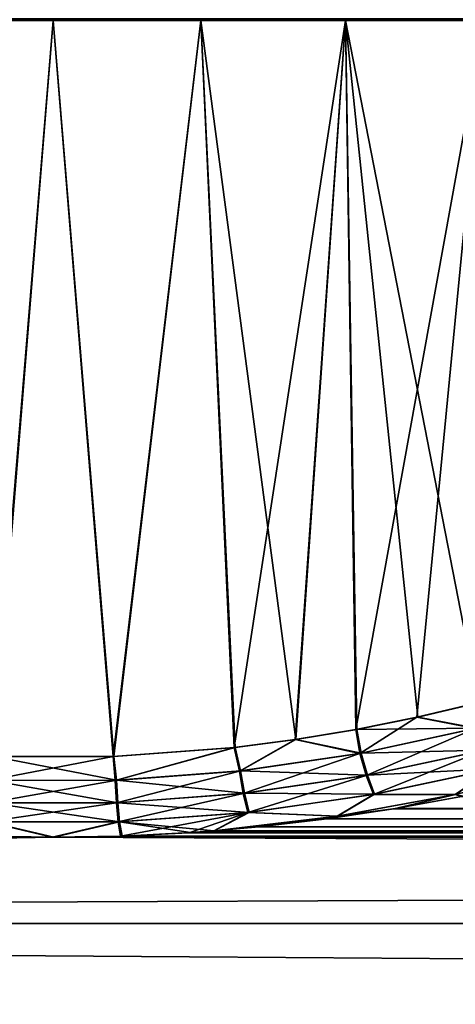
# Model space of a CAD drawing. Header units: metres. Extents: x -128 to 173, y -23 to 79.
# Tile 12 of 129: x -76.85 to -72.24, y 18.07 to 28.51. Entities that reach past the tile are written whole.
import ezdxf

# ---------------------------------------------------------------- set-up
doc = ezdxf.new("R2010")
doc.units = ezdxf.units.M
doc.layers.add('solid_ORA_153_SW0001', color=7, linetype='CONTINUOUS')

msp = doc.modelspace()

# ---------------------------------------------------------------- linework, layer by layer
at = {"layer": 'solid_ORA_153_SW0001'}
for points in [[(-78.065407, 28.5, 10.888044), (-76.5, 28.5, 11), (-74.934593, 28.5, 10.888044)], [(-76.5, 28.5, 10.799999), (-78.065407, 28.5, 10.888044), (-74.934593, 28.5, 10.888044)], [(-77.136307, 20.699682, 11.117961), (-76.5, 28.5, 11), (-78.065407, 28.5, 10.888044)], [(-76.5, 28.5, 10.799999), (-78.037003, 28.5, 10.69007), (-78.065407, 28.5, 10.888044)], [(-74.934593, 28.5, -10.888044), (-76.5, 28.5, -11), (-78.065407, 28.5, -10.888044)], [(-77.145241, 20.700182, -11.117437), (-78.065407, 28.5, -10.888044), (-76.5, 28.5, -11)], [(-76.5, 28.5, -10.799999), (-74.934593, 28.5, -10.888044), (-78.065407, 28.5, -10.888044)], [(-78.037003, 28.5, -10.69007), (-76.5, 28.5, -10.799999), (-78.065407, 28.5, -10.888044)], [(-77.242233, 28.515163, -10.851036), (-76.5, 28.5, -10.799999), (-78.037003, 28.5, -10.69007)], [(-77.242233, 28.515163, 10.851036), (-78.037003, 28.5, 10.69007), (-76.5, 28.5, 10.799999)], [(-77.242233, 28.515163, -10.851036), (-75.757767, 28.515163, -10.851036), (-76.5, 28.5, -10.799999)], [(-75.757767, 28.515163, 10.851036), (-77.242233, 28.515163, 10.851036), (-76.5, 28.5, 10.799999)], [(-75.863899, 20.699684, -11.117973), (-77.145241, 20.700182, -11.117437), (-76.5, 28.5, -11)], [(-77.136307, 20.699682, 11.117961), (-75.855042, 20.700186, 11.117454), (-76.5, 28.5, 11)], [(-75.757767, 28.515163, -10.851036), (-74.962997, 28.5, -10.69007), (-76.5, 28.5, -10.799999)], [(-75.757767, 28.515163, 10.851036), (-76.5, 28.5, 10.799999), (-74.962997, 28.5, 10.69007)], [(-75.855042, 20.700186, 11.117454), (-74.934593, 28.5, 10.888044), (-76.5, 28.5, 11)], [(-74.962997, 28.5, 10.69007), (-76.5, 28.5, 10.799999), (-74.934593, 28.5, 10.888044)], [(-75.863899, 20.699684, -11.117973), (-76.5, 28.5, -11), (-74.934593, 28.5, -10.888044)], [(-76.5, 28.5, -10.799999), (-74.962997, 28.5, -10.69007), (-74.934593, 28.5, -10.888044)], [(-74.580704, 20.794548, -10.967834), (-75.863899, 20.699684, -11.117973), (-74.934593, 28.5, -10.888044)], [(-75.855042, 20.700186, 11.117454), (-74.571495, 20.795454, 10.966202), (-74.934593, 28.5, 10.888044)], [(-75.757767, 28.515163, -10.851036), (-74.287132, 28.515163, -10.648902), (-74.962997, 28.5, -10.69007)], [(-74.287132, 28.515163, 10.648902), (-75.757767, 28.515163, 10.851036), (-74.962997, 28.5, 10.69007)], [(-74.287132, 28.515163, -10.648902), (-73.457283, 28.5, -10.362521), (-74.962997, 28.5, -10.69007)], [(-74.287132, 28.515163, 10.648902), (-74.962997, 28.5, 10.69007), (-73.457283, 28.5, 10.362521)], [(-74.962997, 28.5, 10.69007), (-74.934593, 28.5, 10.888044), (-73.400925, 28.5, 10.554419)], [(-73.457283, 28.5, 10.362521), (-74.962997, 28.5, 10.69007), (-73.400925, 28.5, 10.554419)], [(-74.962997, 28.5, -10.69007), (-73.400925, 28.5, -10.554419), (-74.934593, 28.5, -10.888044)], [(-74.962997, 28.5, -10.69007), (-73.457283, 28.5, -10.362521), (-73.400925, 28.5, -10.554419)], [(-73.927498, 20.878969, 10.831736), (-73.400925, 28.5, 10.554419), (-74.934593, 28.5, 10.888044)], [(-74.571495, 20.795454, 10.966202), (-73.927498, 20.878969, 10.831736), (-74.934593, 28.5, 10.888044)], [(-74.580704, 20.794548, -10.967834), (-74.934593, 28.5, -10.888044), (-73.400925, 28.5, -10.554419)], [(-73.935661, 20.877693, -10.833694), (-74.580704, 20.794548, -10.967834), (-73.400925, 28.5, -10.554419)], [(-74.287132, 28.515163, -10.648902), (-72.857719, 28.515163, -10.248399), (-73.457283, 28.5, -10.362521)], [(-72.857719, 28.515163, 10.248399), (-74.287132, 28.515163, 10.648902), (-73.457283, 28.5, 10.362521)], [(-73.289505, 20.984447, -10.658141), (-73.935661, 20.877693, -10.833694), (-73.400925, 28.5, -10.554419)], [(-73.927498, 20.878969, 10.831736), (-73.281029, 20.986135, 10.655553), (-73.400925, 28.5, 10.554419)], [(-72.857719, 28.515163, -10.248399), (-72.013504, 28.5, -9.824019), (-73.457283, 28.5, -10.362521)], [(-72.857719, 28.515163, 10.248399), (-73.457283, 28.5, 10.362521), (-72.013504, 28.5, 9.824019)], [(-73.457283, 28.5, 10.362521), (-73.400925, 28.5, 10.554419), (-71.930382, 28.5, 10.005927)], [(-72.013504, 28.5, 9.824019), (-73.457283, 28.5, 10.362521), (-71.930382, 28.5, 10.005927)], [(-73.457283, 28.5, -10.362521), (-71.930382, 28.5, -10.005927), (-73.400925, 28.5, -10.554419)], [(-73.457283, 28.5, -10.362521), (-72.013504, 28.5, -9.824019), (-71.930382, 28.5, -10.005927)], [(-71.991142, 21.268839, 10.171675), (-71.930382, 28.5, 10.005927), (-73.400925, 28.5, 10.554419)], [(-72.63459, 21.116409, 10.436025), (-71.991142, 21.268839, 10.171675), (-73.400925, 28.5, 10.554419)], [(-73.281029, 20.986135, 10.655553), (-72.63459, 21.116409, 10.436025), (-73.400925, 28.5, 10.554419)], [(-73.289505, 20.984447, -10.658141), (-73.400925, 28.5, -10.554419), (-71.930382, 28.5, -10.005927)], [(-72.643959, 21.114399, -10.439528), (-73.289505, 20.984447, -10.658141), (-71.930382, 28.5, -10.005927)], [(-72.857719, 28.515163, -10.248399), (-71.496155, 28.515163, -9.656987), (-72.013504, 28.5, -9.824019)], [(-71.496155, 28.515163, 9.656987), (-72.857719, 28.515163, 10.248399), (-72.013504, 28.5, 9.824019)], [(-71.999748, 21.266722, -10.175528), (-72.643959, 21.114399, -10.439528), (-71.930382, 28.5, -10.005927)], [(-72.02684, 20.995144, -10.228834), (-72.643959, 21.114399, -10.439528), (-71.999748, 21.266722, -10.175528)], [(-72.01487, 20.998034, 10.223598), (-71.991142, 21.268839, 10.171675), (-72.63459, 21.116409, 10.436025)], [(-73.247086, 20.731981, -10.684535), (-73.289505, 20.984447, -10.658141), (-72.643959, 21.114399, -10.439528)], [(-72.01487, 20.998034, 10.223598), (-72.63459, 21.116409, 10.436025), (-73.281029, 20.986135, 10.655553)], [(-73.247086, 20.731981, -10.684535), (-72.643959, 21.114399, -10.439528), (-72.02684, 20.995144, -10.228834)], [(-73.247086, 20.731981, -10.684535), (-73.935661, 20.877693, -10.833694), (-73.289505, 20.984447, -10.658141)], [(-73.234764, 20.734379, 10.68064), (-73.281029, 20.986135, 10.655553), (-73.927498, 20.878969, 10.831736)], [(-72.01487, 20.998034, 10.223598), (-73.281029, 20.986135, 10.655553), (-73.234764, 20.734379, 10.68064)], [(-73.247086, 20.731981, -10.684535), (-72.02684, 20.995144, -10.228834), (-73.18145, 20.497478, -10.771048)], [(-72.01487, 20.998034, 10.223598), (-73.234764, 20.734379, 10.68064), (-71.929375, 20.765589, 10.297405)], [(-72.02684, 20.995144, -10.228834), (-71.941521, 20.762686, -10.302781), (-73.18145, 20.497478, -10.771048)], [(-74.525574, 20.544067, -10.996009), (-74.580704, 20.794548, -10.967834), (-73.935661, 20.877693, -10.833694)], [(-74.512909, 20.545364, 10.993773), (-73.927498, 20.878969, 10.831736), (-74.571495, 20.795454, 10.966202)], [(-74.525574, 20.544067, -10.996009), (-73.935661, 20.877693, -10.833694), (-73.247086, 20.731981, -10.684535)], [(-73.234764, 20.734379, 10.68064), (-73.927498, 20.878969, 10.831736), (-74.512909, 20.545364, 10.993773)], [(-75.841576, 20.445864, -11.154218), (-75.863899, 20.699684, -11.117973), (-74.580704, 20.794548, -10.967834)], [(-75.828903, 20.446539, 11.153344), (-74.571495, 20.795454, 10.966202), (-75.855042, 20.700186, 11.117454)], [(-75.841576, 20.445864, -11.154218), (-74.580704, 20.794548, -10.967834), (-74.525574, 20.544067, -10.996009)], [(-74.512909, 20.545364, 10.993773), (-74.571495, 20.795454, 10.966202), (-75.828903, 20.446539, 11.153344)], [(-77.170959, 20.446518, -11.153361), (-77.145241, 20.700182, -11.117437), (-75.863899, 20.699684, -11.117973)], [(-77.170959, 20.446518, -11.153361), (-75.863899, 20.699684, -11.117973), (-75.841576, 20.445864, -11.154218)], [(-75.828903, 20.446539, 11.153344), (-77.136307, 20.699682, 11.117961), (-77.158287, 20.445847, 11.154233)], [(-75.828903, 20.446539, 11.153344), (-75.855042, 20.700186, 11.117454), (-77.136307, 20.699682, 11.117961)], [(-74.525574, 20.544067, -10.996009), (-73.247086, 20.731981, -10.684535), (-74.484116, 20.30776, -11.092023)], [(-73.234764, 20.734379, 10.68064), (-74.512909, 20.545364, 10.993773), (-73.168922, 20.499907, 10.767044)], [(-73.247086, 20.731981, -10.684535), (-73.18145, 20.497478, -10.771048), (-74.484116, 20.30776, -11.092023)], [(-73.234764, 20.734379, 10.68064), (-73.168922, 20.499907, 10.767044), (-71.929375, 20.765589, 10.297405)], [(-73.18145, 20.497478, -10.771048), (-71.941521, 20.762686, -10.302781), (-73.104279, 20.296576, -10.914114)], [(-71.929375, 20.765589, 10.297405), (-73.168922, 20.499907, 10.767044), (-71.827248, 20.56646, 10.426652)], [(-71.941521, 20.762686, -10.302781), (-71.83963, 20.563545, -10.432181), (-73.104279, 20.296576, -10.914114)], [(-73.168922, 20.499907, 10.767044), (-73.091499, 20.299028, 10.909992), (-71.827248, 20.56646, 10.426652)], [(-73.104279, 20.296576, -10.914114), (-71.83963, 20.563545, -10.432181), (-72.238022, 20.295288, -10.825356)], [(-72.234871, 20.295902, 10.824147), (-71.827248, 20.56646, 10.426652), (-73.091499, 20.299028, 10.909992)], [(-72.238022, 20.295288, -10.825356), (-71.060623, 20.581608, -10.27916), (-72.171967, 20.27586, -10.857692)], [(-71.83963, 20.563545, -10.432181), (-71.060623, 20.581608, -10.27916), (-72.238022, 20.295288, -10.825356)], [(-75.841576, 20.445864, -11.154218), (-74.525574, 20.544067, -10.996009), (-75.827454, 20.208477, -11.255362)], [(-74.512909, 20.545364, 10.993773), (-75.828903, 20.446539, 11.153344), (-74.471199, 20.309061, 11.089713)], [(-74.525574, 20.544067, -10.996009), (-74.484116, 20.30776, -11.092023), (-75.827454, 20.208477, -11.255362)], [(-74.512909, 20.545364, 10.993773), (-74.471199, 20.309061, 11.089713), (-73.168922, 20.499907, 10.767044)], [(-74.484116, 20.30776, -11.092023), (-73.18145, 20.497478, -10.771048), (-74.435905, 20.105305, -11.245207)], [(-73.168922, 20.499907, 10.767044), (-74.471199, 20.309061, 11.089713), (-73.091499, 20.299028, 10.909992)], [(-73.18145, 20.497478, -10.771048), (-73.104279, 20.296576, -10.914114), (-74.435905, 20.105305, -11.245207)], [(-127.5, 20.365488, -10.688633), (-77.233604, 19.85536, -11.608819), (-76.508804, 19.8428, -11.630275)], [(-127.5, 18.928629, -13.065489), (-127.5, 20.365488, -10.688633), (-76.508804, 19.8428, -11.630275)], [(-77.170959, 20.446518, -11.153361), (-75.841576, 20.445864, -11.154218), (-77.185349, 20.209152, -11.254478)], [(-75.841576, 20.445864, -11.154218), (-75.827454, 20.208477, -11.255362), (-77.185349, 20.209152, -11.254478)], [(-77.158287, 20.445847, 11.154233), (-77.172409, 20.208458, 11.255377), (-75.814514, 20.209175, 11.25446)], [(-75.828903, 20.446539, 11.153344), (-77.158287, 20.445847, 11.154233), (-75.814514, 20.209175, 11.25446)], [(-75.828903, 20.446539, 11.153344), (-75.814514, 20.209175, 11.25446), (-74.471199, 20.309061, 11.089713)], [(-75.827454, 20.208477, -11.255362), (-74.484116, 20.30776, -11.092023), (-75.811119, 20.005089, -11.413944)], [(-74.471199, 20.309061, 11.089713), (-75.814514, 20.209175, 11.25446), (-74.422684, 20.106607, 11.242821)], [(-74.484116, 20.30776, -11.092023), (-74.435905, 20.105305, -11.245207), (-75.811119, 20.005089, -11.413944)], [(-74.471199, 20.309061, 11.089713), (-74.422684, 20.106607, 11.242821), (-73.091499, 20.299028, 10.909992)], [(-74.435905, 20.105305, -11.245207), (-73.104279, 20.296576, -10.914114), (-73.487724, 20.066288, -11.240999)], [(-73.485962, 20.066708, 11.240431), (-73.091499, 20.299028, 10.909992), (-74.422684, 20.106607, 11.242821)], [(-73.104279, 20.296576, -10.914114), (-72.238022, 20.295288, -10.825356), (-73.487724, 20.066288, -11.240999)], [(-73.487724, 20.066288, -11.240999), (-72.238022, 20.295288, -10.825356), (-72.889725, 20.145061, -11.09849)], [(-73.485962, 20.066708, 11.240431), (-72.234871, 20.295902, 10.824147), (-73.091499, 20.299028, 10.909992)], [(-73.485962, 20.066708, 11.240431), (-72.872101, 20.148073, 11.093021), (-72.234871, 20.295902, 10.824147)], [(-72.238022, 20.295288, -10.825356), (-72.171967, 20.27586, -10.857692), (-72.889725, 20.145061, -11.09849)], [(-72.889725, 20.145061, -11.09849), (-72.171967, 20.27586, -10.857692), (72.871643, 20.148144, -11.092895)], [(-72.234871, 20.295902, 10.824147), (-72.872101, 20.148073, 11.093021), (-72.153076, 20.279575, 10.850752)], [(72.171783, 20.2759, 10.857619), (-72.153076, 20.279575, 10.850752), (-72.872101, 20.148073, 11.093021)], [(72.889526, 20.145094, 11.098432), (72.171783, 20.2759, 10.857619), (-72.872101, 20.148073, 11.093021)], [(-77.185349, 20.209152, -11.254478), (-75.827454, 20.208477, -11.255362), (-77.201988, 20.005783, -11.413033)], [(-75.827454, 20.208477, -11.255362), (-75.811119, 20.005089, -11.413944), (-77.201988, 20.005783, -11.413033)], [(-77.172409, 20.208458, 11.255377), (-77.188736, 20.005068, 11.41396), (-75.797874, 20.005808, 11.413015)], [(-75.814514, 20.209175, 11.25446), (-77.172409, 20.208458, 11.255377), (-75.797874, 20.005808, 11.413015)], [(-75.814514, 20.209175, 11.25446), (-75.797874, 20.005808, 11.413015), (-74.422684, 20.106607, 11.242821)], [(-73.612312, 20.036715, -11.292921), (-72.889725, 20.145061, -11.09849), (73.595215, 20.039064, -11.288753)], [(-73.487724, 20.066288, -11.240999), (-72.889725, 20.145061, -11.09849), (-73.612312, 20.036715, -11.292921)], [(72.889526, 20.145094, 11.098432), (-72.872101, 20.148073, 11.093021), (-73.595604, 20.039005, 11.288855)], [(-73.485962, 20.066708, 11.240431), (-73.595604, 20.039005, 11.288855), (-72.872101, 20.148073, 11.093021)], [(73.611977, 20.036755, 11.29285), (72.889526, 20.145094, 11.098432), (-73.595604, 20.039005, 11.288855)], [(-72.889725, 20.145061, -11.09849), (72.871643, 20.148144, -11.092895), (73.595215, 20.039064, -11.288753)], [(-75.811119, 20.005089, -11.413944), (-74.435905, 20.105305, -11.245207), (-75.784523, 19.854641, -11.610048)], [(-74.422684, 20.106607, 11.242821), (-75.797874, 20.005808, 11.413015), (-74.793938, 19.910585, 11.513844)], [(-74.435905, 20.105305, -11.245207), (-75.06115, 19.891027, -11.547598), (-75.784523, 19.854641, -11.610048)], [(-74.435905, 20.105305, -11.245207), (-74.795135, 19.910559, -11.513889), (-75.06115, 19.891027, -11.547598)], [(-74.435905, 20.105305, -11.245207), (-73.487724, 20.066288, -11.240999), (-74.795135, 19.910559, -11.513889)], [(-73.487724, 20.066288, -11.240999), (-74.337349, 19.951811, -11.442256), (-74.795135, 19.910559, -11.513889)], [(-73.485962, 20.066708, 11.240431), (-74.422684, 20.106607, 11.242821), (-74.793938, 19.910585, 11.513844)], [(-73.485962, 20.066708, 11.240431), (-74.793938, 19.910585, 11.513844), (-74.318939, 19.953598, 11.43914)], [(-73.487724, 20.066288, -11.240999), (-73.612312, 20.036715, -11.292921), (-74.337349, 19.951811, -11.442256)], [(-74.337349, 19.951811, -11.442256), (-73.612312, 20.036715, -11.292921), (74.318741, 19.953629, -11.439088)], [(-73.485962, 20.066708, 11.240431), (-74.318939, 19.953598, 11.43914), (-73.595604, 20.039005, 11.288855)], [(73.611977, 20.036755, 11.29285), (-73.595604, 20.039005, 11.288855), (-74.318939, 19.953598, 11.43914)], [(74.337059, 19.951845, 11.442197), (73.611977, 20.036755, 11.29285), (-74.318939, 19.953598, 11.43914)], [(-73.612312, 20.036715, -11.292921), (73.595215, 20.039064, -11.288753), (74.318741, 19.953629, -11.439088)], [(-77.201988, 20.005783, -11.413033), (-76.508804, 19.8428, -11.630275), (-77.233604, 19.85536, -11.608819)], [(-77.188736, 20.005068, 11.41396), (-77.215736, 19.854643, 11.610045), (-76.491562, 19.842794, 11.630284)], [(-77.201988, 20.005783, -11.413033), (-75.811119, 20.005089, -11.413944), (-76.508804, 19.8428, -11.630275)], [(-75.797874, 20.005808, 11.413015), (-77.188736, 20.005068, 11.41396), (-76.491562, 19.842794, 11.630284)], [(-75.811119, 20.005089, -11.413944), (-75.784523, 19.854641, -11.610048), (-76.508804, 19.8428, -11.630275)], [(-75.797874, 20.005808, 11.413015), (-76.491562, 19.842794, 11.630284), (-75.766769, 19.855358, 11.608823)], [(-75.797874, 20.005808, 11.413015), (-75.766769, 19.855358, 11.608823), (-75.042244, 19.892284, 11.545433)], [(-75.797874, 20.005808, 11.413015), (-75.042244, 19.892284, 11.545433), (-74.793938, 19.910585, 11.513844)], [(-74.795135, 19.910559, -11.513889), (-74.337349, 19.951811, -11.442256), (74.793991, 19.910582, -11.513851)], [(74.337059, 19.951845, 11.442197), (-74.318939, 19.953598, 11.43914), (-74.793938, 19.910585, 11.513844)], [(74.795082, 19.910572, 11.513866), (74.337059, 19.951845, 11.442197), (-74.793938, 19.910585, 11.513844)], [(-74.337349, 19.951811, -11.442256), (74.318741, 19.953629, -11.439088), (74.793991, 19.910582, -11.513851)], [(-76.491562, 19.842794, 11.630284), (-77.215736, 19.854643, 11.610045), (-127.5, 18.928629, 13.065489)], [(-127.5, 18.928629, -13.065489), (-76.508804, 19.8428, -11.630275), (127.5, 18.928629, -13.065489)], [(76.508438, 19.842794, 11.630284), (-127.5, 18.928629, 13.065489), (127.5, 18.928629, 13.065489)], [(76.508438, 19.842794, 11.630284), (-76.491562, 19.842794, 11.630284), (-127.5, 18.928629, 13.065489)], [(-76.508804, 19.8428, -11.630275), (-75.784523, 19.854641, -11.610048), (76.491196, 19.8428, -11.630275)], [(-76.508804, 19.8428, -11.630275), (76.491196, 19.8428, -11.630275), (127.5, 18.928629, -13.065489)], [(75.784264, 19.854643, 11.610045), (-75.766769, 19.855358, 11.608823), (-76.491562, 19.842794, 11.630284)], [(76.508438, 19.842794, 11.630284), (75.784264, 19.854643, 11.610045), (-76.491562, 19.842794, 11.630284)], [(-75.784523, 19.854641, -11.610048), (-75.06115, 19.891027, -11.547598), (75.766396, 19.85536, -11.608819)], [(-75.784523, 19.854641, -11.610048), (75.766396, 19.85536, -11.608819), (76.491196, 19.8428, -11.630275)], [(75.060966, 19.891048, 11.547563), (-75.042244, 19.892284, 11.545433), (-75.766769, 19.855358, 11.608823)], [(75.784264, 19.854643, 11.610045), (75.060966, 19.891048, 11.547563), (-75.766769, 19.855358, 11.608823)], [(-75.06115, 19.891027, -11.547598), (-74.795135, 19.910559, -11.513889), (75.042007, 19.892294, -11.545416)], [(-75.06115, 19.891027, -11.547598), (75.042007, 19.892294, -11.545416), (75.766396, 19.85536, -11.608819)], [(74.795082, 19.910572, 11.513866), (-74.793938, 19.910585, 11.513844), (-75.042244, 19.892284, 11.545433)], [(75.060966, 19.891048, 11.547563), (74.795082, 19.910572, 11.513866), (-75.042244, 19.892284, 11.545433)], [(-74.795135, 19.910559, -11.513889), (74.793991, 19.910582, -11.513851), (75.042007, 19.892294, -11.545416)], [(-127.5, 17.215748, 15.251822), (127.5, 17.215748, 15.251822), (127.5, 18.928629, 13.065489)], [(-127.5, 18.928629, 13.065489), (-127.5, 17.215748, 15.251822), (127.5, 18.928629, 13.065489)], [(-127.5, 18.928629, -13.065489), (127.5, 18.928629, -13.065489), (127.5, 17.215748, -15.251822)], [(-127.5, 17.215748, -15.251822), (-127.5, 18.928629, -13.065489), (127.5, 17.215748, -15.251822)]]:
    msp.add_3dface(points, dxfattribs=at)

doc.saveas('drawing.dxf')
